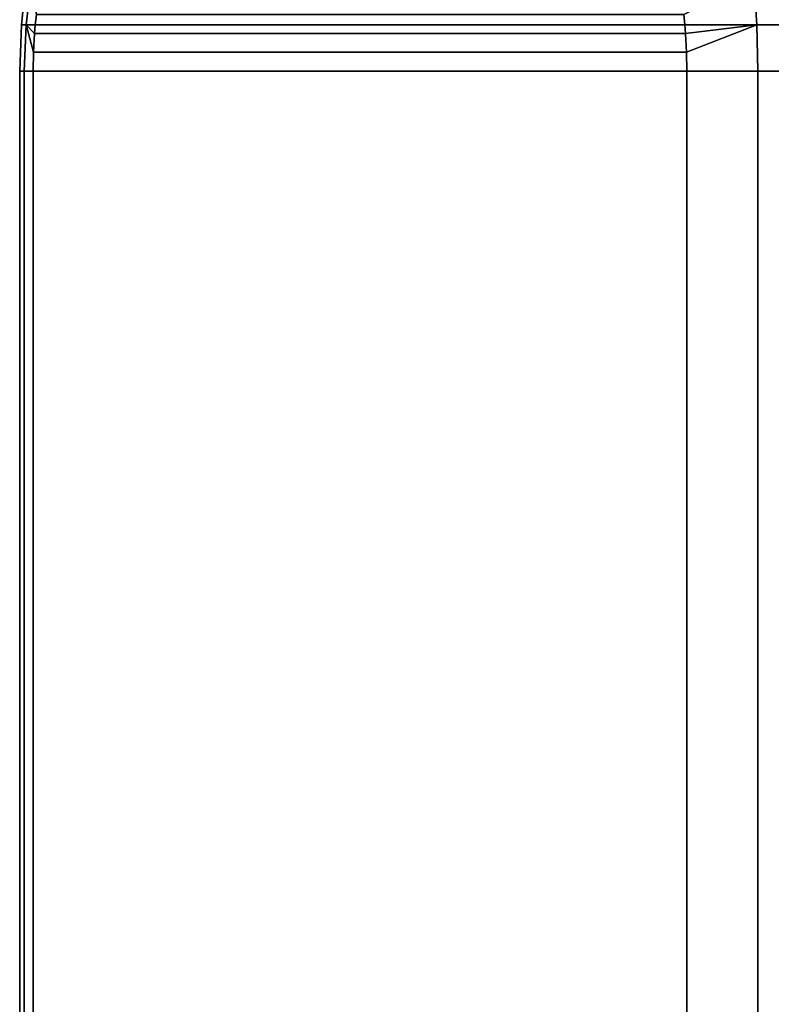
# Model space of a CAD drawing. Header units: metres. Extents: x -109 to 109, y -100 to 58.
# Tile 79 of 256: x -89.5 to -83.75, y 15.86 to 23.39. Entities that reach past the tile are written whole.
import ezdxf

# ---------------------------------------------------------------- set-up
doc = ezdxf.new("R2010")
doc.units = ezdxf.units.M
doc.layers.add('solid_21_062_100_XXX', color=7, linetype='CONTINUOUS')

msp = doc.modelspace()

# ---------------------------------------------------------------- linework, layer by layer
at = {"layer": 'solid_21_062_100_XXX'}
for points in [[(-89.405586, 23.704718, -1.072652), (-89.447289, 23.353065, -1.021459), (-89.483047, 23.353065, -0.340799), (-89.445145, 23.704718, -0.357913)], [(-89.445145, 23.704718, 0.357919), (-89.445145, 23.704718, -0.357913), (-89.483047, 23.353065, -0.340799), (-89.483047, 23.353065, 0.340799)], [(-89.405586, 23.704718, 1.072657), (-89.445145, 23.704718, 0.357919), (-89.483047, 23.353065, 0.340799), (-89.447289, 23.353065, 1.021459)], [(-89.367828, 23.432655, -1.712271), (-89.376038, 23.353027, -1.698048), (-89.447289, 23.353065, -1.021459), (-89.405586, 23.704718, -1.072652)], [(-89.367813, 23.432779, 1.712296), (-89.405586, 23.704718, 1.072657), (-89.447289, 23.353065, 1.021459), (-89.376038, 23.353027, 1.698048)], [(-84.416794, 23.432775, 10.287705), (-84.408569, 23.353024, 10.301952), (-83.858253, 23.353065, 10.70195), (-83.881767, 23.704718, 10.640221)], [(-84.416771, 23.432558, -10.287748), (-83.88176, 23.704718, -10.640227), (-83.858253, 23.353065, -10.70195), (-84.408569, 23.353029, -10.301952)], [(-83.881767, 23.704718, 10.640221), (-83.858253, 23.353065, 10.70195), (-83.286667, 23.353065, 11.073247), (-83.282585, 23.704718, 11.031832)], [(-83.88176, 23.704718, -10.640227), (-83.282578, 23.704718, -11.031836), (-83.286667, 23.353065, -11.073247), (-83.858253, 23.353065, -10.70195)], [(-89.367813, 23.432779, 1.712296), (-89.376038, 23.353027, 1.698048), (-84.408569, 23.353024, 10.301952), (-84.416794, 23.432775, 10.287705)], [(-84.416771, 23.432558, -10.287748), (-84.408569, 23.353029, -10.301952), (-89.376038, 23.353027, -1.698048), (-89.367828, 23.432655, -1.712271)], [(-89.447289, 23.353065, 1.021459), (-89.483047, 23.353065, 0.340799), (-89.495689, 23, 0.334863), (-89.461197, 23, 1.0037)], [(-89.483047, 23.353065, 0.340799), (-89.483047, 23.353065, -0.340799), (-89.495689, 23, -0.334863), (-89.495689, 23, 0.334863)], [(-89.447289, 23.353065, -1.021459), (-89.461197, 23, -1.0037), (-89.495689, 23, -0.334863), (-89.483047, 23.353065, -0.340799)], [(-89.389603, 23.14407, 1.674548), (-89.447289, 23.353065, 1.021459), (-89.461197, 23, 1.0037), (-89.392303, 23, 1.669873)], [(-89.38961, 23.144024, -1.674545), (-89.392303, 23, -1.669873), (-89.461197, 23, -1.0037), (-89.447289, 23.353065, -1.021459)], [(-89.447289, 23.353065, -1.021459), (-89.38147, 23.28834, -1.688641), (-89.38961, 23.144024, -1.674545)], [(-89.447289, 23.353065, -1.021459), (-89.376038, 23.353027, -1.698048), (-89.38147, 23.28834, -1.688641)], [(-89.381462, 23.288427, 1.688652), (-89.376038, 23.353027, 1.698048), (-89.447289, 23.353065, 1.021459)], [(-89.389603, 23.14407, 1.674548), (-89.381462, 23.288427, 1.688652), (-89.447289, 23.353065, 1.021459)], [(-84.408569, 23.353029, -10.301952), (-84.403137, 23.288303, -10.311364), (-89.38147, 23.28834, -1.688641), (-89.376038, 23.353027, -1.698048)], [(-89.376038, 23.353027, 1.698048), (-89.381462, 23.288427, 1.688652), (-84.403145, 23.288389, 10.311353), (-84.408569, 23.353024, 10.301952)], [(-83.858253, 23.353065, 10.70195), (-84.408569, 23.353024, 10.301952), (-84.403145, 23.288389, 10.311353)], [(-84.403137, 23.288303, -10.311364), (-84.408569, 23.353029, -10.301952), (-83.858253, 23.353065, -10.70195)], [(-83.858253, 23.353065, 10.70195), (-84.403145, 23.288389, 10.311353), (-84.395004, 23.14403, 10.325455)], [(-84.395004, 23.144024, -10.325455), (-84.403137, 23.288303, -10.311364), (-83.858253, 23.353065, -10.70195)], [(-84.395004, 23.14403, 10.325455), (-84.392303, 23, 10.330127), (-83.849831, 23, 10.722875), (-83.858253, 23.353065, 10.70195)], [(-84.395004, 23.144024, -10.325455), (-83.858253, 23.353065, -10.70195), (-83.849831, 23, -10.722875), (-84.392303, 23, -10.330127)], [(-83.858253, 23.353065, 10.70195), (-83.849831, 23, 10.722875), (-83.287842, 23, 11.087163), (-83.286667, 23.353065, 11.073247)], [(-83.858253, 23.353065, -10.70195), (-83.286667, 23.353065, -11.073247), (-83.287842, 23, -11.087163), (-83.849831, 23, -10.722875)], [(-84.403137, 23.288303, -10.311364), (-84.395004, 23.144024, -10.325455), (-89.38961, 23.144024, -1.674545), (-89.38147, 23.28834, -1.688641)], [(-89.381462, 23.288427, 1.688652), (-89.389603, 23.14407, 1.674548), (-84.395004, 23.14403, 10.325455), (-84.403145, 23.288389, 10.311353)], [(-89.389603, 23.14407, 1.674548), (-89.392303, 23, 1.669873), (-84.392303, 23, 10.330127), (-84.395004, 23.14403, 10.325455)], [(-84.395004, 23.144024, -10.325455), (-84.392303, 23, -10.330127), (-89.392303, 23, -1.669873), (-89.38961, 23.144024, -1.674545)], [(-89.495689, 15, 0.334863), (-89.461197, 15, 1.0037), (-89.461197, 23, 1.0037), (-89.495689, 23, 0.334863)], [(-89.495689, 15, -0.334863), (-89.495689, 15, 0.334863), (-89.495689, 23, 0.334863), (-89.495689, 23, -0.334863)], [(-89.461197, 15, -1.0037), (-89.495689, 15, -0.334863), (-89.495689, 23, -0.334863), (-89.461197, 23, -1.0037)], [(-89.461197, 15, 1.0037), (-89.392303, 15, 1.669873), (-89.392303, 23, 1.669873), (-89.461197, 23, 1.0037)], [(-89.392303, 15, -1.669873), (-89.461197, 15, -1.0037), (-89.461197, 23, -1.0037), (-89.392303, 23, -1.669873)], [(-84.392303, 15, 10.330127), (-84.392303, 23, 10.330127), (-89.392303, 23, 1.669873), (-89.392303, 15, 1.669873)], [(-89.392303, 15, -1.669873), (-89.392303, 23, -1.669873), (-84.392303, 23, -10.330127), (-84.392303, 15, -10.330127)], [(-84.392303, 15, 10.330127), (-83.849831, 15, 10.722875), (-83.849831, 23, 10.722875), (-84.392303, 23, 10.330127)], [(-83.849831, 15, -10.722875), (-84.392303, 15, -10.330127), (-84.392303, 23, -10.330127), (-83.849831, 23, -10.722875)], [(-83.849831, 15, 10.722875), (-83.287842, 15, 11.087163), (-83.287842, 23, 11.087163), (-83.849831, 23, 10.722875)], [(-83.287842, 15, -11.087163), (-83.849831, 15, -10.722875), (-83.849831, 23, -10.722875), (-83.287842, 23, -11.087163)]]:
    msp.add_3dface(points, dxfattribs=at)

doc.saveas('drawing.dxf')
